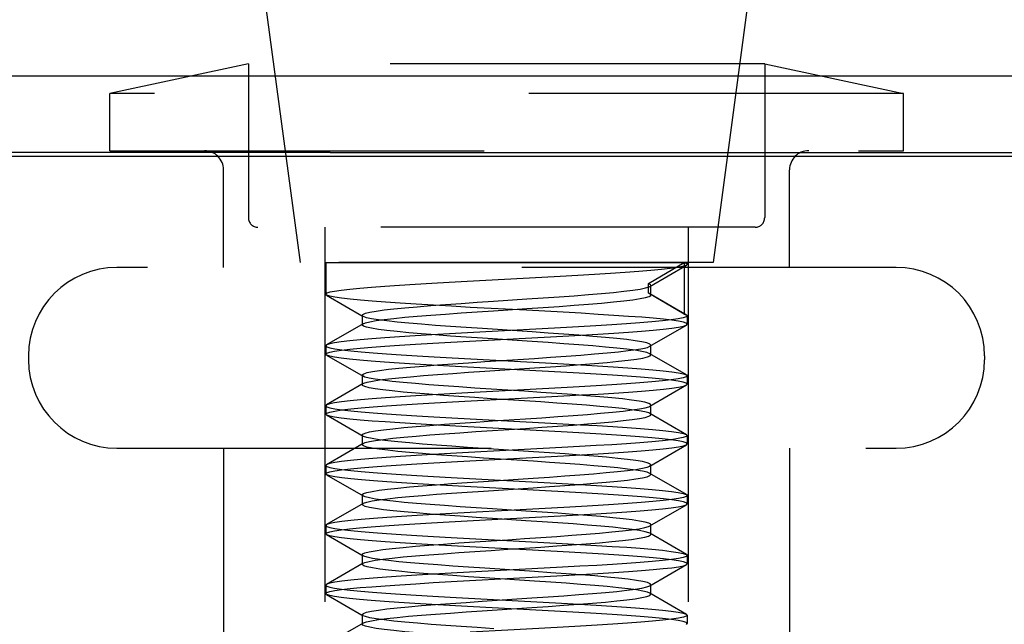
# Model space of a CAD drawing. Header units: inches. Extents: x 0 to 35.6, y 0 to 23.
# Tile 54 of 56: x 25.486 to 26.001, y 17.731 to 18.047. Entities that reach past the tile are written whole.
import ezdxf

# ---------------------------------------------------------------- set-up
doc = ezdxf.new("R2010")
doc.units = ezdxf.units.IN
doc.header["$LTSCALE"] = 1.957805
doc.header["$MEASUREMENT"] = 0
doc.linetypes.add('HIDDEN', pattern=[0.2, 0.1, -0.1])
doc.layers.get('0').update_dxf_attribs({"linetype": 'CONTINUOUS'})
doc.layers.add('02___PRT_ALL_AXES', color=7, linetype='CONTINUOUS')
doc.layers.add('DEFAULT_2', color=8, linetype='HIDDEN')

msp = doc.modelspace()

# ---------------------------------------------------------------- linework, layer by layer
at = {"color": 7, "linetype": 'Continuous'}
for p, q in [((26.40258, 18.01753), (22.61745, 18.01753)), ((25.64821, 17.97759), (22.61745, 17.97759))]:
    msp.add_line(p, q, dxfattribs=at)
at = {"color": 3, "linetype": 'Continuous'}
for p, q in [((26.26645, 17.97559), (25.24045, 17.97559)), ((25.64821, 17.97759), (26.25345, 17.97759))]:
    msp.add_line(p, q, dxfattribs=at)
at = {"layer": '02___PRT_ALL_AXES', "color": 8, "linetype": 'HIDDEN'}
for p, q in [((25.61245, 18.07009), (25.63245, 17.92009)), ((25.86845, 18.07009), (25.84845, 17.92009)), ((25.84845, 17.92009), (25.63245, 17.92009)), ((25.83495, 17.92009), (25.83495, 17.91917))]:
    msp.add_line(p, q, dxfattribs=at)
at = {"layer": 'DEFAULT_2', "color": 8, "linetype": 'HIDDEN'}
for p, q in [((25.60545, 18.0241), (25.53295, 18.00859)), ((25.87545, 18.0241), (25.60545, 18.0241)), ((25.60545, 18.0241), (25.60545, 17.94359)), ((25.87545, 18.0241), (25.94795, 18.00859)), ((25.87545, 18.0241), (25.87545, 17.94359)), ((25.94795, 18.00859), (25.53295, 18.00859)), ((25.53295, 17.97859), (25.53295, 18.00859)), ((25.94795, 17.97859), (25.94795, 18.00859)), ((25.53295, 17.97859), (25.94795, 17.97859)), ((25.59245, 17.91759), (25.59245, 17.96859)), ((25.88845, 17.91759), (25.88845, 17.96859)), ((25.87045, 17.93859), (25.61045, 17.93859)), ((25.64545, 17.93859), (25.64545, 17.49859)), ((25.83545, 17.93859), (25.83545, 17.49859)), ((25.64595, 17.92009), (25.83495, 17.92009)), ((25.64595, 17.92009), (25.64595, 17.90352)), ((25.81465, 17.90912), (25.83332, 17.92009)), ((25.81546, 17.90763), (25.83456, 17.91871)), ((25.83332, 17.92009), (25.83332, 17.89315)), ((25.9442, 17.91759), (25.5367, 17.91759)), ((25.81465, 17.90412), (25.81465, 17.90912)), ((25.64634, 17.90306), (25.64595, 17.90352)), ((25.81546, 17.90376), (25.81465, 17.90412)), ((25.83332, 17.89315), (25.81465, 17.90412)), ((25.83456, 17.89268), (25.81546, 17.90376)), ((25.81595, 17.9032), (25.81595, 17.9082)), ((25.64634, 17.90306), (25.66544, 17.89198)), ((25.66544, 17.88811), (25.64634, 17.87703)), ((25.66495, 17.89255), (25.66495, 17.88755)), ((25.83456, 17.88741), (25.83495, 17.88787)), ((25.83495, 17.89223), (25.83495, 17.88787)), ((25.81546, 17.87633), (25.83456, 17.88741)), ((25.64634, 17.87703), (25.64595, 17.87658)), ((25.64595, 17.87658), (25.64595, 17.87222)), ((25.64634, 17.87176), (25.64595, 17.87222)), ((25.81546, 17.87633), (25.81595, 17.8769)), ((25.83456, 17.86138), (25.81546, 17.87246)), ((25.81595, 17.8719), (25.81546, 17.87246)), ((25.81595, 17.8719), (25.81595, 17.8769)), ((25.49045, 17.87134), (25.49045, 17.86934)), ((25.64634, 17.87176), (25.66544, 17.86068)), ((25.72905, 17.86832), (25.75505, 17.87004)), ((25.99045, 17.87134), (25.99045, 17.86934)), ((25.72905, 17.86332), (25.75505, 17.86504)), ((25.66544, 17.85681), (25.64634, 17.84573)), ((25.66495, 17.86125), (25.66495, 17.85625)), ((25.83456, 17.86138), (25.83495, 17.86093)), ((25.83495, 17.86093), (25.83495, 17.85657)), ((25.81546, 17.84503), (25.83456, 17.85611)), ((25.83456, 17.85611), (25.83495, 17.85657)), ((25.64634, 17.84573), (25.64595, 17.84528)), ((25.64595, 17.84528), (25.64595, 17.84092)), ((25.81595, 17.8406), (25.81595, 17.8456)), ((25.64634, 17.84046), (25.64595, 17.84092)), ((25.64634, 17.84046), (25.66544, 17.82938)), ((25.83456, 17.83008), (25.81546, 17.84116)), ((25.66495, 17.82995), (25.66495, 17.82495)), ((25.83456, 17.83008), (25.83495, 17.82963)), ((25.83495, 17.82963), (25.83495, 17.82527)), ((25.5367, 17.82309), (25.9442, 17.82309)), ((25.59245, 17.82309), (25.59245, 17.42509)), ((25.66544, 17.82551), (25.64634, 17.81443)), ((25.81546, 17.81373), (25.83456, 17.82481)), ((25.83456, 17.82481), (25.83495, 17.82527)), ((25.88845, 17.82309), (25.88845, 17.42509)), ((25.64634, 17.81443), (25.64595, 17.81398)), ((25.64595, 17.81398), (25.64595, 17.80962)), ((25.81546, 17.81373), (25.81595, 17.8143)), ((25.81595, 17.8093), (25.81595, 17.8143)), ((25.64634, 17.80916), (25.64595, 17.80962)), ((25.64634, 17.80916), (25.66544, 17.79808)), ((25.7284, 17.80567), (25.7544, 17.8074)), ((25.83456, 17.79878), (25.81546, 17.80986)), ((25.81595, 17.8093), (25.81546, 17.80986)), ((25.7284, 17.80067), (25.7544, 17.8024)), ((25.66495, 17.79865), (25.66495, 17.79365)), ((25.83456, 17.79878), (25.83495, 17.79833)), ((25.83495, 17.79833), (25.83495, 17.79397)), ((25.66544, 17.79421), (25.64634, 17.78313)), ((25.81546, 17.78243), (25.83456, 17.79351)), ((25.83456, 17.79351), (25.83495, 17.79397)), ((25.64634, 17.78313), (25.64595, 17.78268)), ((25.64595, 17.78268), (25.64595, 17.77832)), ((25.81595, 17.778), (25.81595, 17.783)), ((25.64634, 17.77786), (25.64595, 17.77832)), ((25.64634, 17.77786), (25.66544, 17.76678)), ((25.83456, 17.76748), (25.81546, 17.77856)), ((25.66495, 17.76735), (25.66495, 17.76235)), ((25.83456, 17.76748), (25.83495, 17.76703)), ((25.83495, 17.76703), (25.83495, 17.76267)), ((25.66544, 17.76291), (25.64634, 17.75183)), ((25.81546, 17.75113), (25.83456, 17.76221)), ((25.83456, 17.76221), (25.83495, 17.76267)), ((25.64634, 17.75183), (25.64595, 17.75138)), ((25.64595, 17.75138), (25.64595, 17.74702)), ((25.81546, 17.75113), (25.81595, 17.7517)), ((25.81595, 17.7467), (25.81595, 17.7517)), ((25.64634, 17.74656), (25.64595, 17.74702)), ((25.64634, 17.74656), (25.66544, 17.73548)), ((25.72775, 17.74303), (25.75375, 17.74475)), ((25.83456, 17.73618), (25.81546, 17.74726)), ((25.81595, 17.7467), (25.81546, 17.74726)), ((25.72775, 17.73803), (25.75375, 17.73975)), ((25.66495, 17.73605), (25.66495, 17.73105)), ((25.83456, 17.73618), (25.83495, 17.73573)), ((25.83495, 17.73573), (25.83495, 17.73137)), ((25.66544, 17.73161), (25.64634, 17.72053)), ((25.83456, 17.73091), (25.83495, 17.73137))]:
    msp.add_line(p, q, dxfattribs=at)
for points in [[(25.83456, 17.91871), (25.8342, 17.91854), (25.83246, 17.91802)], [(25.83332, 17.92009), (25.83463, 17.91957), (25.83495, 17.91917)], [(25.83495, 17.91917), (25.83493, 17.91906), (25.83456, 17.91871)], [(25.83246, 17.91802), (25.82973, 17.9175), (25.82603, 17.91698), (25.82141, 17.91647), (25.81591, 17.91595), (25.8096, 17.91543), (25.80254, 17.91491), (25.79481, 17.91439), (25.78649, 17.91388), (25.77768, 17.91336), (25.76846, 17.91284), (25.75894, 17.91232)], [(25.75894, 17.91232), (25.7394, 17.91128), (25.7296, 17.91077), (25.71992, 17.91025), (25.71045, 17.90973), (25.70131, 17.90921), (25.6926, 17.90869), (25.6844, 17.90818), (25.6768, 17.90766), (25.6699, 17.90714), (25.66375, 17.90662), (25.65843, 17.9061), (25.654, 17.90559), (25.65051, 17.90507), (25.64798, 17.90455), (25.64646, 17.90403), (25.64595, 17.90352)], [(25.81595, 17.9082), (25.81576, 17.90855), (25.81465, 17.90912)], [(25.75108, 17.90107), (25.75962, 17.90165), (25.76789, 17.90222), (25.77581, 17.9028), (25.78325, 17.90337), (25.79013, 17.90395), (25.79634, 17.90452), (25.80181, 17.9051), (25.80647, 17.90567), (25.81025, 17.90625), (25.81309, 17.90682), (25.81498, 17.9074), (25.81546, 17.90763)], [(25.75108, 17.89607), (25.75962, 17.89665), (25.76789, 17.89722), (25.77581, 17.8978), (25.78325, 17.89837), (25.79013, 17.89895), (25.79634, 17.89952), (25.80181, 17.9001), (25.80647, 17.90067), (25.81025, 17.90125), (25.81309, 17.90182), (25.81498, 17.9024), (25.81587, 17.90297), (25.81595, 17.9032)], [(25.81546, 17.90763), (25.81587, 17.90797), (25.81595, 17.9082)], [(25.81595, 17.9032), (25.81576, 17.90355), (25.81546, 17.90376)], [(25.7508, 17.89514), (25.72144, 17.8967), (25.71172, 17.89723), (25.70226, 17.89776), (25.69326, 17.89829), (25.68485, 17.89882), (25.67714, 17.89935), (25.67025, 17.89986), (25.66411, 17.90037), (25.65872, 17.90089), (25.6542, 17.90142), (25.6506, 17.90195), (25.64801, 17.90247), (25.64646, 17.903), (25.64634, 17.90306)], [(25.66495, 17.89255), (25.6653, 17.89303), (25.66664, 17.8936), (25.66897, 17.89418), (25.67224, 17.89475), (25.67642, 17.89533), (25.68145, 17.8959), (25.68726, 17.89648), (25.69379, 17.89705), (25.70093, 17.89763), (25.7086, 17.8982), (25.71669, 17.89878), (25.72509, 17.89935), (25.73371, 17.89992), (25.75108, 17.90107)], [(25.66544, 17.88811), (25.66664, 17.8886), (25.66897, 17.88918), (25.67224, 17.88975), (25.67642, 17.89033), (25.68145, 17.8909), (25.68726, 17.89148), (25.69379, 17.89205), (25.70093, 17.89263), (25.7086, 17.8932), (25.71669, 17.89378), (25.72509, 17.89435), (25.73371, 17.89492), (25.75108, 17.89607)], [(25.83495, 17.88787), (25.83444, 17.88838), (25.83291, 17.8889), (25.83038, 17.88942), (25.82688, 17.88994), (25.82247, 17.89045), (25.8172, 17.89097), (25.81112, 17.89148), (25.80426, 17.892), (25.79662, 17.89252), (25.78831, 17.89304), (25.77942, 17.89357), (25.77009, 17.8941), (25.76052, 17.89462), (25.7508, 17.89514)], [(25.83332, 17.89315), (25.83382, 17.893), (25.83422, 17.89284), (25.83456, 17.89268)], [(25.66544, 17.89198), (25.66496, 17.89245), (25.66495, 17.89255)], [(25.66495, 17.88755), (25.6653, 17.88803), (25.66544, 17.88811)], [(25.72783, 17.88556), (25.71934, 17.88613), (25.71114, 17.88671), (25.70332, 17.88728), (25.696, 17.88786), (25.68927, 17.88843), (25.68322, 17.88901), (25.67793, 17.88958), (25.67348, 17.89015), (25.66991, 17.89073), (25.66728, 17.8913), (25.66562, 17.89188), (25.66544, 17.89198)], [(25.83495, 17.89223), (25.83443, 17.8917), (25.83287, 17.89118), (25.83024, 17.89065), (25.82657, 17.89011), (25.82194, 17.88958), (25.81641, 17.88905), (25.81016, 17.88853), (25.80318, 17.88802), (25.79547, 17.8875), (25.78711, 17.88697), (25.77813, 17.88644), (25.76869, 17.88591), (25.75899, 17.88538)], [(25.83456, 17.89268), (25.83477, 17.89253), (25.8349, 17.89238), (25.83495, 17.89223)], [(25.75899, 17.88538), (25.73934, 17.88434), (25.72961, 17.88383), (25.71998, 17.88331), (25.71056, 17.8828), (25.70142, 17.88228), (25.6927, 17.88176), (25.68447, 17.88124), (25.67686, 17.88072), (25.66996, 17.88021), (25.66382, 17.87969), (25.65844, 17.87917), (25.65397, 17.87864), (25.65047, 17.87812), (25.64796, 17.8776), (25.64645, 17.87709), (25.64634, 17.87703)], [(25.72783, 17.88056), (25.71934, 17.88113), (25.71114, 17.88171), (25.70332, 17.88228), (25.696, 17.88286), (25.68927, 17.88343), (25.68322, 17.88401), (25.67793, 17.88458), (25.67348, 17.88515), (25.66991, 17.88573), (25.66728, 17.8863), (25.66562, 17.88688), (25.66496, 17.88745), (25.66495, 17.88755)], [(25.81595, 17.8769), (25.81537, 17.87751), (25.8138, 17.87809), (25.81126, 17.87866), (25.80777, 17.87924), (25.80339, 17.87981), (25.79817, 17.88038), (25.79219, 17.88096), (25.78551, 17.88153), (25.77824, 17.88211), (25.77046, 17.88268), (25.76229, 17.88326), (25.75383, 17.88383), (25.72783, 17.88556)], [(25.76019, 17.88109), (25.76986, 17.88162), (25.77925, 17.88215), (25.78819, 17.88268), (25.79653, 17.88321), (25.80418, 17.88373), (25.81105, 17.88424), (25.81713, 17.88476), (25.82241, 17.88527), (25.82683, 17.88579), (25.83036, 17.88631), (25.83291, 17.88683), (25.83444, 17.88735), (25.83456, 17.88741)], [(25.64595, 17.87222), (25.64646, 17.87273), (25.64799, 17.87325), (25.65056, 17.87378), (25.65411, 17.8743), (25.65857, 17.87482), (25.66389, 17.87534), (25.66998, 17.87585), (25.67685, 17.87636), (25.68452, 17.87689), (25.69289, 17.87741), (25.70186, 17.87794), (25.71129, 17.87848), (25.72099, 17.87901)], [(25.72099, 17.87901), (25.74062, 17.88005), (25.76019, 17.88109)], [(25.81546, 17.87246), (25.8138, 17.87309), (25.81126, 17.87366), (25.80777, 17.87424), (25.80339, 17.87481), (25.79817, 17.87538), (25.79219, 17.87596), (25.78551, 17.87653), (25.77824, 17.87711), (25.77046, 17.87768), (25.76229, 17.87826), (25.75383, 17.87883), (25.72783, 17.88056)], [(25.64595, 17.87658), (25.64647, 17.87605), (25.64803, 17.87553), (25.65066, 17.875), (25.65433, 17.87446), (25.65897, 17.87393), (25.6645, 17.8734), (25.67076, 17.87288), (25.67774, 17.87237), (25.68541, 17.87185), (25.69372, 17.87133), (25.70266, 17.8708), (25.71206, 17.87027), (25.72174, 17.86974), (25.75112, 17.86819)], [(25.75505, 17.87004), (25.76348, 17.87061), (25.7716, 17.87119), (25.77931, 17.87176), (25.78651, 17.87234), (25.79309, 17.87291), (25.79897, 17.87349), (25.80407, 17.87406), (25.80833, 17.87464), (25.81168, 17.87521), (25.81409, 17.87579), (25.81546, 17.87633)], [(25.72977, 17.86495), (25.72011, 17.86547), (25.71062, 17.86599), (25.70135, 17.86651), (25.6925, 17.86704), (25.68422, 17.86756), (25.67659, 17.86809), (25.66973, 17.8686), (25.66365, 17.86912), (25.65838, 17.86963), (25.65398, 17.87015), (25.65049, 17.87066), (25.64798, 17.87118), (25.64646, 17.8717), (25.64634, 17.87176)], [(25.66495, 17.86125), (25.66499, 17.86142), (25.6658, 17.86199), (25.6676, 17.86257), (25.67036, 17.86314), (25.67406, 17.86372), (25.67864, 17.86429), (25.68404, 17.86487), (25.69019, 17.86544), (25.69701, 17.86602), (25.70441, 17.86659), (25.71229, 17.86717), (25.72054, 17.86774), (25.72905, 17.86832)], [(25.75112, 17.86819), (25.76079, 17.86767), (25.77023, 17.86715), (25.77935, 17.86664), (25.78806, 17.86612), (25.79628, 17.8656), (25.8039, 17.86508), (25.81081, 17.86457), (25.81698, 17.86405), (25.82238, 17.86352), (25.82688, 17.863), (25.83041, 17.86248), (25.83294, 17.86196), (25.83445, 17.86144), (25.83456, 17.86138)], [(25.75505, 17.86504), (25.76348, 17.86561), (25.7716, 17.86619), (25.77931, 17.86676), (25.78651, 17.86734), (25.79309, 17.86791), (25.79897, 17.86849), (25.80407, 17.86906), (25.80833, 17.86964), (25.81168, 17.87021), (25.81409, 17.87079), (25.81552, 17.87136), (25.81595, 17.8719)], [(25.66544, 17.85681), (25.6658, 17.85699), (25.6676, 17.85757), (25.67036, 17.85814), (25.67406, 17.85872), (25.67864, 17.85929), (25.68404, 17.85987), (25.69019, 17.86044), (25.69701, 17.86102), (25.70441, 17.86159), (25.71229, 17.86217), (25.72054, 17.86274), (25.72905, 17.86332)], [(25.83495, 17.85657), (25.83443, 17.85709), (25.83288, 17.85761), (25.83027, 17.85814), (25.82665, 17.85867), (25.82207, 17.8592), (25.81663, 17.85972), (25.81045, 17.86023), (25.80352, 17.86075), (25.79578, 17.86127), (25.78736, 17.8618), (25.77834, 17.86233), (25.76887, 17.86287), (25.75914, 17.8634), (25.72977, 17.86495)], [(25.66544, 17.86068), (25.66519, 17.86084), (25.66495, 17.86125)], [(25.66495, 17.85625), (25.66499, 17.85642), (25.66544, 17.85681)], [(25.73247, 17.85395), (25.72388, 17.85452), (25.71551, 17.8551), (25.70747, 17.85567), (25.69987, 17.85625), (25.69281, 17.85682), (25.68639, 17.8574), (25.68068, 17.85797), (25.67577, 17.85855), (25.67171, 17.85912), (25.66857, 17.8597), (25.66639, 17.86027), (25.66544, 17.86068)], [(25.83495, 17.86093), (25.83443, 17.8604), (25.83286, 17.85988), (25.83023, 17.85935), (25.82656, 17.85881), (25.82192, 17.85828), (25.81639, 17.85775), (25.81013, 17.85723), (25.80315, 17.85671), (25.79551, 17.8562), (25.78724, 17.85568), (25.77834, 17.85516), (25.76898, 17.85463), (25.75932, 17.8541)], [(25.75932, 17.8541), (25.73971, 17.85306), (25.72995, 17.85255), (25.72026, 17.85203), (25.71079, 17.85151), (25.70168, 17.85099), (25.69298, 17.85048), (25.68476, 17.84996), (25.67714, 17.84944), (25.67022, 17.84893), (25.66402, 17.84841), (25.6586, 17.84788), (25.65407, 17.84736), (25.65051, 17.84683), (25.64797, 17.84631), (25.64645, 17.84579), (25.64634, 17.84573)], [(25.73247, 17.84895), (25.72388, 17.84952), (25.71551, 17.8501), (25.70747, 17.85067), (25.69987, 17.85125), (25.69281, 17.85182), (25.68639, 17.8524), (25.68068, 17.85297), (25.67577, 17.85355), (25.67171, 17.85412), (25.66857, 17.8547), (25.66639, 17.85527), (25.66519, 17.85584), (25.66495, 17.85625)], [(25.72198, 17.84776), (25.74163, 17.8488), (25.75137, 17.84932), (25.76098, 17.84983), (25.7704, 17.85035), (25.77958, 17.85087), (25.78835, 17.85139), (25.79659, 17.85191), (25.80421, 17.85243), (25.81109, 17.85295), (25.8172, 17.85346), (25.82253, 17.85398), (25.82696, 17.8545), (25.83043, 17.85502), (25.83293, 17.85553), (25.83444, 17.85605), (25.83456, 17.85611)], [(25.81595, 17.8456), (25.8158, 17.8459), (25.81477, 17.84648), (25.81275, 17.84705), (25.80976, 17.84763), (25.80585, 17.8482), (25.80108, 17.84878), (25.7955, 17.84935), (25.78918, 17.84992), (25.78222, 17.8505), (25.7747, 17.85107), (25.76673, 17.85165), (25.75841, 17.85222), (25.74985, 17.8528), (25.73247, 17.85395)], [(25.64595, 17.84092), (25.64647, 17.84144), (25.64803, 17.84196), (25.65066, 17.84249), (25.65433, 17.84303), (25.65897, 17.84356), (25.6645, 17.84409), (25.67076, 17.84461), (25.67774, 17.84513), (25.68546, 17.84565), (25.69383, 17.84617), (25.70282, 17.8467), (25.71226, 17.84723), (25.72198, 17.84776)], [(25.81546, 17.84116), (25.81477, 17.84148), (25.81275, 17.84205), (25.80976, 17.84263), (25.80585, 17.8432), (25.80108, 17.84378), (25.7955, 17.84435), (25.78918, 17.84492), (25.78222, 17.8455), (25.7747, 17.84607), (25.76673, 17.84665), (25.75841, 17.84722), (25.74985, 17.8478), (25.73247, 17.84895)], [(25.64595, 17.84528), (25.64647, 17.84475), (25.64803, 17.84423), (25.65066, 17.8437), (25.65433, 17.84316), (25.65897, 17.84263), (25.6645, 17.8421), (25.67077, 17.84158), (25.67774, 17.84107), (25.68536, 17.84055), (25.6936, 17.84003), (25.70246, 17.83951), (25.71177, 17.83899), (25.7214, 17.83846), (25.75075, 17.83691)], [(25.75043, 17.83843), (25.75898, 17.83901), (25.76728, 17.83958), (25.77522, 17.84015), (25.78271, 17.84073), (25.78963, 17.8413), (25.79589, 17.84188), (25.80142, 17.84245), (25.80614, 17.84303), (25.80999, 17.8436), (25.81291, 17.84418), (25.81487, 17.84475), (25.81546, 17.84503)], [(25.81546, 17.84503), (25.81584, 17.84533), (25.81595, 17.8456)], [(25.72988, 17.83365), (25.72019, 17.83417), (25.71071, 17.83468), (25.70158, 17.8352), (25.69287, 17.83572), (25.68465, 17.83624), (25.67702, 17.83676), (25.6701, 17.83727), (25.66392, 17.83779), (25.65852, 17.83832), (25.65402, 17.83884), (25.65049, 17.83936), (25.64797, 17.83988), (25.64645, 17.8404), (25.64634, 17.84046)], [(25.66495, 17.82995), (25.66524, 17.83038), (25.66651, 17.83096), (25.66876, 17.83153), (25.67196, 17.83211), (25.67607, 17.83268), (25.68104, 17.83326), (25.6868, 17.83383), (25.69327, 17.83441), (25.70037, 17.83498), (25.708, 17.83556), (25.71606, 17.83613), (25.72445, 17.83671), (25.73305, 17.83728), (25.75043, 17.83843)], [(25.75043, 17.83343), (25.75898, 17.83401), (25.76728, 17.83458), (25.77522, 17.83515), (25.78271, 17.83573), (25.78963, 17.8363), (25.79589, 17.83688), (25.80142, 17.83745), (25.80614, 17.83803), (25.80999, 17.8386), (25.81291, 17.83918), (25.81487, 17.83975), (25.81584, 17.84033), (25.81595, 17.8406)], [(25.75075, 17.83691), (25.76046, 17.83639), (25.76996, 17.83587), (25.77908, 17.83535), (25.78778, 17.83484), (25.79599, 17.83432), (25.80361, 17.8338), (25.81055, 17.83329), (25.81676, 17.83277), (25.82221, 17.83224), (25.82677, 17.83171), (25.83035, 17.83119), (25.83292, 17.83066), (25.83444, 17.83014), (25.83456, 17.83008)], [(25.81595, 17.8406), (25.8158, 17.8409), (25.81546, 17.84116)], [(25.66544, 17.82551), (25.66651, 17.82596), (25.66876, 17.82653), (25.67196, 17.82711), (25.67607, 17.82768), (25.68104, 17.82826), (25.6868, 17.82883), (25.69327, 17.82941), (25.70037, 17.82998), (25.708, 17.83056), (25.71606, 17.83113), (25.72445, 17.83171), (25.73305, 17.83228), (25.75043, 17.83343)], [(25.83495, 17.82527), (25.83443, 17.82579), (25.83286, 17.82631), (25.83022, 17.82685), (25.82654, 17.82738), (25.82188, 17.82792), (25.81634, 17.82845), (25.81005, 17.82897), (25.80306, 17.82948), (25.79541, 17.83), (25.78715, 17.83051), (25.77827, 17.83104), (25.76893, 17.83156), (25.75928, 17.83209), (25.72988, 17.83365)], [(25.66544, 17.82938), (25.66498, 17.82981), (25.66495, 17.82995)], [(25.72848, 17.82291), (25.71998, 17.82349), (25.71175, 17.82406), (25.7039, 17.82464), (25.69654, 17.82521), (25.68976, 17.82579), (25.68366, 17.82636), (25.67831, 17.82694), (25.67378, 17.82751), (25.67015, 17.82809), (25.66744, 17.82866), (25.66571, 17.82924), (25.66544, 17.82938)], [(25.83495, 17.82963), (25.83443, 17.8291), (25.83287, 17.82858), (25.83024, 17.82805), (25.82657, 17.82751), (25.82193, 17.82698), (25.81641, 17.82645), (25.81015, 17.82593), (25.80318, 17.82542), (25.79557, 17.8249), (25.78735, 17.82439), (25.77854, 17.82387), (25.76928, 17.82335), (25.75968, 17.82282)], [(25.72062, 17.82075), (25.7111, 17.82023), (25.70196, 17.81971), (25.69325, 17.8192), (25.68504, 17.81868), (25.67743, 17.81816), (25.67048, 17.81765), (25.66425, 17.81713), (25.65878, 17.8166), (25.65419, 17.81607), (25.65058, 17.81554), (25.64799, 17.81501), (25.64645, 17.81449), (25.64634, 17.81443)], [(25.66495, 17.82495), (25.66524, 17.82538), (25.66544, 17.82551)], [(25.72848, 17.81791), (25.71998, 17.81849), (25.71175, 17.81906), (25.7039, 17.81964), (25.69654, 17.82021), (25.68976, 17.82079), (25.68366, 17.82136), (25.67831, 17.82194), (25.67378, 17.82251), (25.67015, 17.82309), (25.66744, 17.82366), (25.66571, 17.82424), (25.66498, 17.82481), (25.66495, 17.82495)], [(25.75968, 17.82282), (25.74012, 17.82178), (25.72062, 17.82075)], [(25.81595, 17.8143), (25.81545, 17.81487), (25.81396, 17.81544), (25.81148, 17.81602), (25.80807, 17.81659), (25.80375, 17.81717), (25.7986, 17.81774), (25.79267, 17.81832), (25.78604, 17.81889), (25.77881, 17.81947), (25.77107, 17.82004), (25.76292, 17.82061), (25.75448, 17.82119), (25.72848, 17.82291)], [(25.78838, 17.82009), (25.79647, 17.8206), (25.80399, 17.82111), (25.81083, 17.82163), (25.81697, 17.82214), (25.82235, 17.82266), (25.82686, 17.82319), (25.83041, 17.82371), (25.83294, 17.82424), (25.83445, 17.82475), (25.83456, 17.82481)], [(25.64595, 17.80962), (25.64646, 17.81013), (25.648, 17.81065), (25.65058, 17.81118), (25.65418, 17.81171), (25.65878, 17.81224), (25.66428, 17.81277), (25.67055, 17.81329), (25.67757, 17.81381), (25.68529, 17.81434), (25.69361, 17.81486), (25.70242, 17.81538), (25.71164, 17.8159), (25.72123, 17.81642)], [(25.72123, 17.81642), (25.7409, 17.81746), (25.75077, 17.81799), (25.76063, 17.81851), (25.77029, 17.81904), (25.77956, 17.81957), (25.78838, 17.82009)], [(25.81546, 17.80986), (25.81396, 17.81044), (25.81148, 17.81102), (25.80807, 17.81159), (25.80375, 17.81217), (25.7986, 17.81274), (25.79267, 17.81332), (25.78604, 17.81389), (25.77881, 17.81447), (25.77107, 17.81504), (25.76292, 17.81561), (25.75448, 17.81619), (25.72848, 17.81791)], [(25.64595, 17.81398), (25.64646, 17.81345), (25.64803, 17.81293), (25.65065, 17.8124), (25.65431, 17.81186), (25.65894, 17.81133), (25.66446, 17.8108), (25.67072, 17.81029), (25.67768, 17.80977), (25.68529, 17.80926), (25.69349, 17.80874), (25.70226, 17.80822), (25.71147, 17.8077), (25.72103, 17.80718), (25.75032, 17.80563)], [(25.77874, 17.80912), (25.78598, 17.8097), (25.79261, 17.81027), (25.79855, 17.81084), (25.80371, 17.81142), (25.80803, 17.81199), (25.81146, 17.81257), (25.81394, 17.81314), (25.81546, 17.81373)], [(25.75125, 17.80122), (25.72185, 17.80278), (25.71216, 17.8033), (25.70275, 17.80383), (25.6938, 17.80436), (25.68548, 17.80488), (25.6778, 17.8054), (25.67081, 17.80592), (25.66453, 17.80644), (25.659, 17.80697), (25.65435, 17.8075), (25.65067, 17.80803), (25.64803, 17.80857), (25.64647, 17.80909), (25.64634, 17.80916)], [(25.66495, 17.79865), (25.66497, 17.79878), (25.6657, 17.79935), (25.66742, 17.79992), (25.67012, 17.8005), (25.67375, 17.80107), (25.67826, 17.80165), (25.6836, 17.80222), (25.6897, 17.8028), (25.69647, 17.80337), (25.70383, 17.80395), (25.71167, 17.80452), (25.7199, 17.8051), (25.7284, 17.80567)], [(25.75032, 17.80563), (25.76006, 17.80511), (25.7696, 17.80459), (25.77878, 17.80407), (25.78751, 17.80355), (25.79571, 17.80304), (25.80333, 17.80252), (25.81028, 17.80201), (25.81652, 17.80149), (25.82202, 17.80096), (25.82663, 17.80043), (25.83028, 17.7999), (25.83289, 17.79937), (25.83444, 17.79884), (25.83456, 17.79878)], [(25.7544, 17.8074), (25.76285, 17.80797), (25.771, 17.80855), (25.77874, 17.80912)], [(25.77874, 17.80412), (25.78598, 17.8047), (25.79261, 17.80527), (25.79855, 17.80584), (25.80371, 17.80642), (25.80803, 17.80699), (25.81146, 17.80757), (25.81394, 17.80814), (25.81544, 17.80872), (25.81595, 17.8093)], [(25.66544, 17.79421), (25.6657, 17.79435), (25.66742, 17.79492), (25.67012, 17.7955), (25.67375, 17.79607), (25.67826, 17.79665), (25.6836, 17.79722), (25.6897, 17.7978), (25.69647, 17.79837), (25.70383, 17.79895), (25.71167, 17.79952), (25.7199, 17.8001), (25.7284, 17.80067)], [(25.83495, 17.79397), (25.83444, 17.79448), (25.83293, 17.795), (25.83042, 17.79551), (25.82694, 17.79603), (25.82248, 17.79655), (25.81713, 17.79707), (25.81098, 17.79759), (25.80409, 17.79811), (25.79646, 17.79863), (25.78823, 17.79915), (25.77948, 17.79967), (25.77033, 17.80019), (25.76089, 17.8007), (25.75125, 17.80122)], [(25.7544, 17.8024), (25.76285, 17.80297), (25.771, 17.80355), (25.77874, 17.80412)], [(25.66544, 17.79808), (25.66525, 17.7982), (25.66495, 17.79865)], [(25.73313, 17.7913), (25.72452, 17.79188), (25.71613, 17.79245), (25.70807, 17.79303), (25.70043, 17.7936), (25.69333, 17.79418), (25.68685, 17.79475), (25.68109, 17.79533), (25.67611, 17.7959), (25.67199, 17.79648), (25.66878, 17.79705), (25.66652, 17.79763), (25.66544, 17.79808)], [(25.83495, 17.79833), (25.83445, 17.79781), (25.83293, 17.79729), (25.83038, 17.79677), (25.82681, 17.79624), (25.82229, 17.79572), (25.8169, 17.7952), (25.81077, 17.79468), (25.80394, 17.79417), (25.79645, 17.79366), (25.78838, 17.79315)], [(25.66495, 17.79365), (25.66497, 17.79378), (25.66544, 17.79421)], [(25.73313, 17.7863), (25.72452, 17.78688), (25.71613, 17.78745), (25.70807, 17.78803), (25.70043, 17.7886), (25.69333, 17.78918), (25.68685, 17.78975), (25.68109, 17.79033), (25.67611, 17.7909), (25.67199, 17.79148), (25.66878, 17.79205), (25.66652, 17.79263), (25.66525, 17.7932), (25.66495, 17.79365)], [(25.78838, 17.79315), (25.77959, 17.79263), (25.77035, 17.7921), (25.76073, 17.79158), (25.7509, 17.79105), (25.74105, 17.79053), (25.72142, 17.78949)], [(25.81595, 17.783), (25.81584, 17.78326), (25.81488, 17.78383), (25.81293, 17.78441), (25.81002, 17.78498), (25.80618, 17.78556), (25.80147, 17.78613), (25.79595, 17.78671), (25.78969, 17.78728), (25.78277, 17.78786), (25.77529, 17.78843), (25.76735, 17.78901), (25.75905, 17.78958), (25.7505, 17.79015), (25.73313, 17.7913)], [(25.75887, 17.78712), (25.7686, 17.78765), (25.77807, 17.78818), (25.78711, 17.78871), (25.79554, 17.78924), (25.8033, 17.78976), (25.81027, 17.79028), (25.8165, 17.7908), (25.82199, 17.79133), (25.82661, 17.79186), (25.83025, 17.79239), (25.83287, 17.79292), (25.83443, 17.79344), (25.83456, 17.79351)], [(25.64595, 17.77832), (25.64645, 17.77883), (25.64797, 17.77935), (25.65047, 17.77986), (25.65394, 17.78038), (25.65834, 17.78089), (25.66362, 17.78141), (25.6697, 17.78193), (25.67656, 17.78244), (25.68417, 17.78296), (25.69242, 17.78348), (25.70123, 17.78401), (25.71045, 17.78453), (25.71989, 17.78505), (25.72951, 17.78556), (25.73922, 17.78608), (25.75887, 17.78712)], [(25.72142, 17.78949), (25.71183, 17.78897), (25.70259, 17.78845), (25.69378, 17.78793), (25.6855, 17.78741), (25.6778, 17.78689), (25.67079, 17.78637), (25.66449, 17.78585), (25.65895, 17.78532), (25.6543, 17.78479), (25.65064, 17.78425), (25.64802, 17.78372), (25.64646, 17.7832), (25.64634, 17.78313)], [(25.81546, 17.77856), (25.81488, 17.77883), (25.81293, 17.77941), (25.81002, 17.77998), (25.80618, 17.78056), (25.80147, 17.78113), (25.79595, 17.78171), (25.78969, 17.78228), (25.78277, 17.78286), (25.77529, 17.78343), (25.76735, 17.78401), (25.75905, 17.78458), (25.7505, 17.78515), (25.73313, 17.7863)], [(25.64595, 17.78268), (25.64646, 17.78215), (25.64803, 17.78163), (25.65065, 17.7811), (25.65431, 17.78056), (25.65894, 17.78003), (25.66446, 17.7795), (25.67071, 17.77899), (25.67767, 17.77847), (25.68528, 17.77796), (25.69348, 17.77744), (25.70224, 17.77692), (25.71144, 17.7764), (25.721, 17.77588), (25.75028, 17.77433)], [(25.66495, 17.76735), (25.66519, 17.76774), (25.66638, 17.76832), (25.66855, 17.76889), (25.67168, 17.76947), (25.67573, 17.77004), (25.68063, 17.77061), (25.68633, 17.77119), (25.69275, 17.77176), (25.69981, 17.77234), (25.7074, 17.77291), (25.71543, 17.77349), (25.7238, 17.77406), (25.73239, 17.77464), (25.74108, 17.77521), (25.74977, 17.77579), (25.75833, 17.77636), (25.76666, 17.77694), (25.77463, 17.77751), (25.78216, 17.77809), (25.78912, 17.77866), (25.79544, 17.77924), (25.80103, 17.77981), (25.80582, 17.78038), (25.80973, 17.78096), (25.81272, 17.78153), (25.81476, 17.78211), (25.81546, 17.78243)], [(25.81546, 17.78243), (25.8158, 17.78268), (25.81595, 17.783)], [(25.75066, 17.76995), (25.7213, 17.77151), (25.71158, 17.77204), (25.70214, 17.77257), (25.69314, 17.7731), (25.68475, 17.77363), (25.67705, 17.77415), (25.67016, 17.77467), (25.66404, 17.77518), (25.65867, 17.7757), (25.65417, 17.77622), (25.65059, 17.77675), (25.648, 17.77727), (25.64646, 17.7778), (25.64634, 17.77786)], [(25.66544, 17.76291), (25.66638, 17.76332), (25.66855, 17.76389), (25.67168, 17.76447), (25.67573, 17.76504), (25.68063, 17.76561), (25.68633, 17.76619), (25.69275, 17.76676), (25.69981, 17.76734), (25.7074, 17.76791), (25.71543, 17.76849), (25.7238, 17.76906), (25.73239, 17.76964), (25.74108, 17.77021), (25.74977, 17.77079), (25.75833, 17.77136), (25.76666, 17.77194), (25.77463, 17.77251), (25.78216, 17.77309), (25.78912, 17.77366), (25.79544, 17.77424), (25.80103, 17.77481), (25.80582, 17.77538), (25.80973, 17.77596), (25.81272, 17.77653), (25.81476, 17.77711), (25.8158, 17.77768), (25.81595, 17.778)], [(25.81595, 17.778), (25.81584, 17.77826), (25.81546, 17.77856)], [(25.75028, 17.77433), (25.76003, 17.77381), (25.76957, 17.77329), (25.77876, 17.77277), (25.7875, 17.77225), (25.7957, 17.77174), (25.8033, 17.77123), (25.81026, 17.77071), (25.8165, 17.77019), (25.82201, 17.76966), (25.82662, 17.76913), (25.83027, 17.7686), (25.83288, 17.76807), (25.83443, 17.76754), (25.83456, 17.76748)], [(25.83495, 17.76267), (25.83444, 17.76318), (25.83291, 17.7637), (25.83037, 17.76422), (25.82686, 17.76474), (25.82245, 17.76526), (25.81718, 17.76577), (25.8111, 17.76628), (25.80424, 17.7668), (25.79659, 17.76732), (25.78828, 17.76785), (25.77936, 17.76838), (25.77002, 17.7689), (25.76042, 17.76943), (25.75066, 17.76995)], [(25.66544, 17.76678), (25.665, 17.76717), (25.66495, 17.76735)], [(25.72913, 17.76027), (25.72061, 17.76084), (25.71236, 17.76142), (25.70448, 17.76199), (25.69708, 17.76257), (25.69025, 17.76314), (25.68409, 17.76372), (25.67868, 17.76429), (25.6741, 17.76487), (25.67039, 17.76544), (25.66762, 17.76602), (25.66581, 17.76659), (25.66544, 17.76678)], [(25.83495, 17.76703), (25.83444, 17.76651), (25.83289, 17.76599), (25.83029, 17.76546), (25.82666, 17.76492), (25.82207, 17.76439), (25.81658, 17.76387), (25.81034, 17.76335), (25.80339, 17.76283), (25.79578, 17.76232), (25.78758, 17.7618), (25.77885, 17.76129), (25.76969, 17.76077), (25.76017, 17.76025)], [(25.66495, 17.76235), (25.66519, 17.76274), (25.66544, 17.76291)], [(25.72913, 17.75527), (25.72061, 17.75584), (25.71236, 17.75642), (25.70448, 17.75699), (25.69708, 17.75757), (25.69025, 17.75814), (25.68409, 17.75872), (25.67868, 17.75929), (25.6741, 17.75987), (25.67039, 17.76044), (25.66762, 17.76102), (25.66581, 17.76159), (25.665, 17.76217), (25.66495, 17.76235)], [(25.76017, 17.76025), (25.74066, 17.75921), (25.72112, 17.75817)], [(25.81595, 17.7517), (25.81552, 17.75222), (25.8141, 17.7528), (25.81171, 17.75337), (25.80836, 17.75395), (25.80411, 17.75452), (25.79902, 17.7551), (25.79314, 17.75567), (25.78657, 17.75625), (25.77938, 17.75682), (25.77167, 17.7574), (25.76355, 17.75797), (25.75513, 17.75855), (25.72913, 17.76027)], [(25.7603, 17.75589), (25.76993, 17.75642), (25.7793, 17.75695), (25.78823, 17.75748), (25.79656, 17.75801), (25.80421, 17.75853), (25.81107, 17.75904), (25.81716, 17.75956), (25.82243, 17.76007), (25.82684, 17.76059), (25.83036, 17.76111), (25.83291, 17.76163), (25.83444, 17.76215), (25.83456, 17.76221)], [(25.64595, 17.74702), (25.64646, 17.74753), (25.648, 17.74805), (25.65057, 17.74858), (25.65414, 17.7491), (25.65862, 17.74962), (25.66396, 17.75014), (25.67007, 17.75065), (25.67694, 17.75117), (25.68463, 17.75169), (25.693, 17.75222), (25.70199, 17.75275), (25.71143, 17.75328), (25.72114, 17.75381)], [(25.72112, 17.75817), (25.71154, 17.75765), (25.7023, 17.75713), (25.69351, 17.75661), (25.68531, 17.7561), (25.6777, 17.75558), (25.67073, 17.75507), (25.66447, 17.75455), (25.65895, 17.75402), (25.65432, 17.75349), (25.65065, 17.75295), (25.64803, 17.75242), (25.64646, 17.7519), (25.64634, 17.75183)], [(25.72114, 17.75381), (25.74076, 17.75486), (25.7603, 17.75589)], [(25.81546, 17.74726), (25.8141, 17.7478), (25.81171, 17.74837), (25.80836, 17.74895), (25.80411, 17.74952), (25.79902, 17.7501), (25.79314, 17.75067), (25.78657, 17.75125), (25.77938, 17.75182), (25.77167, 17.7524), (25.76355, 17.75297), (25.75513, 17.75355), (25.72913, 17.75527)], [(25.64595, 17.75138), (25.64645, 17.75086), (25.64798, 17.75034), (25.65056, 17.74981), (25.65416, 17.74928), (25.65874, 17.74875), (25.6642, 17.74823), (25.67042, 17.74771), (25.67736, 17.74719), (25.68498, 17.74668), (25.69319, 17.74616), (25.70189, 17.74564), (25.71102, 17.74513), (25.72053, 17.74461), (25.73025, 17.74409)], [(25.75375, 17.74475), (25.76222, 17.74533), (25.77039, 17.7459), (25.77817, 17.74648), (25.78545, 17.74705), (25.79213, 17.74763), (25.79812, 17.7482), (25.80335, 17.74878), (25.80774, 17.74935), (25.81123, 17.74992), (25.81378, 17.7505), (25.81546, 17.75113)], [(25.72965, 17.73976), (25.72001, 17.74028), (25.71054, 17.74079), (25.70129, 17.74132), (25.69246, 17.74184), (25.68419, 17.74237), (25.67658, 17.74289), (25.66972, 17.7434), (25.66363, 17.74392), (25.65836, 17.74443), (25.65396, 17.74495), (25.65048, 17.74547), (25.64797, 17.74598), (25.64646, 17.7465), (25.64634, 17.74656)], [(25.73025, 17.74409), (25.7596, 17.74253), (25.76921, 17.74201), (25.7785, 17.74149), (25.78733, 17.74096), (25.79555, 17.74045), (25.80317, 17.73994), (25.81014, 17.73942), (25.8164, 17.7389), (25.82193, 17.73837), (25.82657, 17.73784), (25.83024, 17.73731), (25.83287, 17.73677), (25.83443, 17.73625), (25.83456, 17.73618)], [(25.75375, 17.73975), (25.76222, 17.74033), (25.77039, 17.7409), (25.77817, 17.74148), (25.78545, 17.74205), (25.79213, 17.74263), (25.79812, 17.7432), (25.80335, 17.74378), (25.80774, 17.74435), (25.81123, 17.74492), (25.81378, 17.7455), (25.81536, 17.74607), (25.81595, 17.7467)], [(25.66495, 17.73605), (25.66496, 17.73613), (25.66561, 17.73671), (25.66726, 17.73728), (25.66988, 17.73786), (25.67344, 17.73843), (25.67789, 17.73901), (25.68317, 17.73958), (25.68921, 17.74015), (25.69594, 17.74073), (25.70325, 17.7413), (25.71106, 17.74188), (25.71927, 17.74245), (25.72775, 17.74303)], [(25.83495, 17.73137), (25.83443, 17.73189), (25.83288, 17.73241), (25.83027, 17.73294), (25.82663, 17.73347), (25.82204, 17.734), (25.81657, 17.73452), (25.81037, 17.73504), (25.80342, 17.73556), (25.79567, 17.73608), (25.78724, 17.73661), (25.77821, 17.73714), (25.76874, 17.73768), (25.75901, 17.73821), (25.72965, 17.73976)], [(25.66544, 17.73548), (25.66531, 17.73556), (25.66495, 17.73605)], [(25.66544, 17.73161), (25.66561, 17.73171), (25.66726, 17.73228), (25.66988, 17.73286), (25.67344, 17.73343), (25.67789, 17.73401), (25.68317, 17.73458), (25.68921, 17.73515), (25.69594, 17.73573), (25.70325, 17.7363), (25.71106, 17.73688), (25.71927, 17.73745), (25.72775, 17.73803)], [(25.73378, 17.72866), (25.72517, 17.72924), (25.71676, 17.72981), (25.70867, 17.73038), (25.70099, 17.73096), (25.69385, 17.73153), (25.68732, 17.73211), (25.6815, 17.73268), (25.67646, 17.73326), (25.67227, 17.73383), (25.66899, 17.73441), (25.66666, 17.73498), (25.66544, 17.73548)], [(25.83495, 17.73573), (25.83445, 17.73521), (25.83292, 17.73469), (25.83037, 17.73417), (25.82679, 17.73364), (25.82225, 17.73311), (25.81681, 17.73259), (25.81061, 17.73207), (25.80368, 17.73155), (25.79606, 17.73103), (25.78784, 17.73052), (25.77915, 17.73), (25.77003, 17.72949), (25.76055, 17.72897), (25.75084, 17.72845), (25.74108, 17.72793), (25.72148, 17.72689)], [(25.66495, 17.73105), (25.66496, 17.73113), (25.66544, 17.73161)], [(25.73378, 17.72366), (25.72517, 17.72424), (25.71676, 17.72481), (25.70867, 17.72538), (25.70099, 17.72596), (25.69385, 17.72653), (25.68732, 17.72711), (25.6815, 17.72768), (25.67646, 17.72826), (25.67227, 17.72883), (25.66899, 17.72941), (25.66666, 17.72998), (25.66531, 17.73056), (25.66495, 17.73105)]]:
    msp.add_lwpolyline(points, dxfattribs=at)
for centre, radius, start, end in [((25.58245, 17.96859), 0.01, 0, 90), ((25.89845, 17.96859), 0.01, 90, 180), ((25.61045, 17.94359), 0.005, 180, 270), ((25.87045, 17.94359), 0.005, 270, 360), ((25.5367, 17.87134), 0.04625, 90, 180), ((25.9442, 17.87134), 0.04625, 0, 90), ((25.5367, 17.86934), 0.04625, 180, 270), ((25.9442, 17.86934), 0.04625, 270, 360)]:
    msp.add_arc(centre, radius, start, end, dxfattribs=at)

doc.saveas('drawing.dxf')
